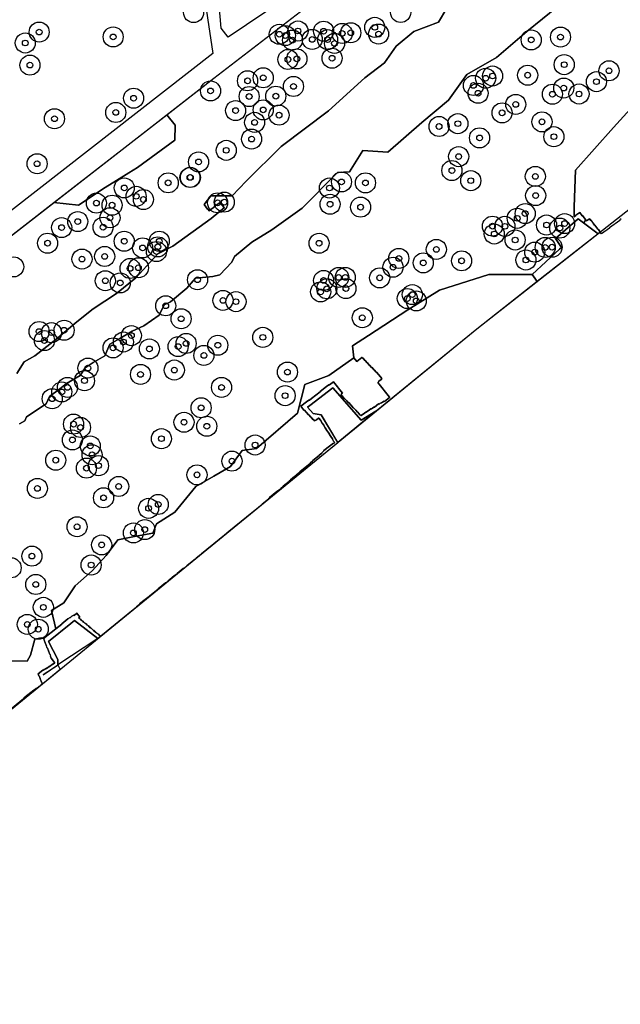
# Model space of a CAD drawing. Header units: inches. Extents: x 133161 to 134727, y 414457 to 415906.
# Tile 27 of 37: x 134287 to 134391, y 415275 to 415446. Entities that reach past the tile are written whole.
import ezdxf

# ---------------------------------------------------------------- set-up
doc = ezdxf.new("R2010")
doc.units = ezdxf.units.IN
doc.header["$MEASUREMENT"] = 0
doc.header["$PDMODE"] = 33
doc.header["$PDSIZE"] = -3
for name, color, linetype in [('Niet gedetecteerde gebieden (D-gebied) (ca. 6.258 m2)', 1, 'Continuous'), ('Onderzoeksgebied Genderensche Uiterwaard (ca. 421.775 m2)', 5, 'Continuous'), ('Significante objecten binnen onderzoeksgebied GUW', 3, 'Continuous'), ('Veiligheidsmarge objecten GUW', 6, 'Continuous'), ('Verstoorde gebieden (C-gebied) (ca. 31.643 m2)', 40, 'Continuous'), ('Vrijgegeven gebieden (A+B gebied) (ca. 383.874 m2)', 3, 'Continuous')]:
    doc.layers.add(name, color=color, linetype=linetype)

msp = doc.modelspace()

# ---------------------------------------------------------------- linework, layer by layer
at = {"layer": 'Niet gedetecteerde gebieden (D-gebied) (ca. 6.258 m2)'}
for points in [[(134295.46, 415341), (134296.1, 415341.51), (134300.18, 415338.36), (134293.21, 415333.76), (134293.17, 415334.69), (134291.53, 415337.86)], [(134293.21, 415333.76), (134293.22, 415333.73), (134290.62, 415332.04)]]:
    msp.add_lwpolyline(points, close=True, dxfattribs=at)
for points in [[(134381.09, 415406.6, 0), (134380.03, 415408.14, 0), (134383.97, 415411.6, 0), (134387.44, 415408.98, 0), (134376.84, 415400.66, 0), (134375.94, 415401.89, 0), (134380.74, 415406.29, 0)], [(134337.14, 415379.04, 0), (134341.14, 415382.13, 0), (134346.14, 415376.46, 0), (134348.67, 415378.06, 0), (134342.02, 415372.55, 0), (134339.12, 415377.42, 0), (134337.73, 415377.61, 0), (134336.72, 415378.72, 0)]]:
    msp.add_polyline3d(points, close=True, dxfattribs=at)
at = {"layer": 'Onderzoeksgebied Genderensche Uiterwaard (ca. 421.775 m2)'}
for points in [[(134506.29, 415502.3), (134366.27, 415392.36), (134210.53, 415265.09), (134192.49, 415250.81), (134191.22, 415249.8), (134190.21, 415249), (134190.21, 415249), (134186.88, 415246.35), (134187.25, 415246.73), (134166.3, 415271.5)], [(134315.74, 415470.47), (134320.24, 415440.44), (134285.44, 415413.32), (134276.71, 415406.84), (134275.12, 415409.75), (134268.64, 415450.05)], [(134147.88, 415299.02), (134167.36, 415314.68), (134181.64, 415326.83), (134265.04, 415393.08), (134320.39, 415436.16), (134350.66, 415459.44)], [(134332.67, 415449.91), (134322.88, 415443.3), (134321.69, 415444.89), (134320.9, 415453.75)]]:
    msp.add_lwpolyline(points, dxfattribs=at)
at = {"layer": 'Significante objecten binnen onderzoeksgebied GUW'}
for p in [(134348.48, 415445.01), (134289.93, 415444.19), (134302.84, 415443.33), (134331.83, 415443.8), (134332.88, 415443.57), (134335.09, 415444.37), (134339.56, 415444.33), (134342.8, 415443.94), (134344.3, 415444.07), (134349.15, 415443.84), (134380.89, 415443.31), (134287.51, 415442.28), (134334.13, 415442.79), (134337.57, 415442.91), (134340.26, 415442.86), (134341.46, 415442.21), (134375.78, 415442.81), (134288.32, 415438.42), (134333.34, 415439.4), (134334.89, 415439.51), (134341.03, 415439.62), (134381.54, 415438.5), (134369.04, 415436.52), (134375.16, 415436.66), (134389.35, 415437.43), (134326.29, 415435.68), (134329.02, 415436.21), (134334.3, 415434.7), (134365.7, 415434.87), (134367.83, 415436.12), (134387.16, 415435.53), (134319.83, 415433.91), (134326.57, 415432.94), (134331.22, 415433), (134366.51, 415433.51), (134379.48, 415433.34), (134381.46, 415434.41), (134384.12, 415433.38), (134306.41, 415432.64), (134373.08, 415431.56), (134303.3, 415430.16), (134324.2, 415430.48), (134329.02, 415430.61), (134331.78, 415429.69), (134370.7, 415430.09), (134292.6, 415429.06), (134327.52, 415428.43), (134362.98, 415428.2), (134377.66, 415428.52), (134359.7, 415427.71), (134326.99, 415425.52), (134366.77, 415425.72), (134379.74, 415425.93), (134322.58, 415423.55), (134289.57, 415421.21), (134317.74, 415421.52), (134363.12, 415422.45), (134361.94, 415420.02), (134312.44, 415417.88), (134316.24, 415418.82), (134316.32, 415418.82), (134342.68, 415418.04), (134346.86, 415417.87), (134365.24, 415418.26), (134376.5, 415419), (134304.78, 415416.99), (134340.58, 415416.98), (134299.91, 415414.34), (134306.85, 415415.52), (134308.12, 415414.97), (134321.06, 415414.39), (134322.23, 415414.51), (134340.68, 415414.14), (134376.56, 415415.65), (134302.65, 415413.98), (134346.01, 415413.64), (134374.73, 415412.51), (134296.66, 415411.11), (134302.29, 415411.79), (134373.34, 415411.69), (134381.61, 415410.77), (134293.85, 415410.07), (134301.08, 415410.13), (134369.02, 415410.32), (134369.34, 415408.95), (134371.19, 415410.29), (134378.46, 415410.52), (134380.77, 415409.98), (134291.4, 415407.35), (134304.77, 415407.68), (134310.89, 415407.69), (134338.76, 415407.33), (134372.98, 415407.91), (134307.98, 415406.53), (134310.4, 415405.89), (134310.63, 415406.71), (134359.23, 415406.27), (134376.39, 415405.79), (134378.22, 415406.62), (134379.42, 415406.65), (134297.4, 415404.58), (134301.36, 415405.04), (134352.68, 415404.7), (134356.95, 415403.91), (134363.64, 415404.27), (134374.86, 415404.42), (134305.8, 415402.94), (134307.25, 415403.07), (134351.67, 415403.16), (134301.47, 415400.8), (134304.07, 415400.41), (134317.56, 415400.97), (134339.56, 415400.85), (134342.19, 415401.37), (134343.34, 415401.38), (134349.34, 415401.3), (134339.04, 415398.85), (134340.12, 415399.39), (134343.45, 415399.44), (134322, 415397.37), (134324.27, 415397.15), (134354.17, 415397.69), (134355.04, 415398.38), (134355.73, 415397.27), (134312.01, 415396.43), (134314.7, 415394.17), (134346.31, 415394.35), (134289.92, 415391.93), (134292.08, 415391.74), (134294.28, 415392.16), (134290.85, 415390.37), (134304.63, 415390.11), (134306.02, 415391.22), (134328.95, 415390.92), (134302.82, 415389.08), (134309.16, 415388.9), (134314.18, 415389.31), (134315.57, 415389.86), (134321.1, 415389.54), (134318.67, 415387.77), (134298.44, 415385.56), (134313.51, 415385.22), (134333.25, 415384.87), (134297.84, 415383.36), (134307.61, 415384.46), (134293.88, 415381.4), (134294.87, 415382.19), (134321.75, 415382.19), (134292.2, 415380.21), (134332.84, 415380.75), (134318.19, 415378.63), (134295.93, 415375.78), (134297.14, 415375.2), (134315.2, 415376.1), (134319.18, 415375.41), (134295.73, 415373.02), (134311.26, 415373.24), (134298.85, 415371.98), (134327.6, 415372.14), (134292.82, 415369.49), (134299.16, 415370.43), (134298.18, 415368.1), (134300.28, 415368.53), (134323.57, 415369.33), (134317.47, 415366.93), (134289.62, 415364.57), (134303.8, 415364.91), (134301.16, 415362.93), (134309.02, 415361.09), (134310.7, 415361.77), (134296.54, 415357.88), (134308.36, 415357.38), (134306.37, 415356.8), (134300.83, 415354.7), (134288.67, 415352.75), (134299, 415351.2), (134289.34, 415347.81), (134290.66, 415343.82), (134287.86, 415340.84), (134289.77, 415340)]:
    msp.add_point(p, dxfattribs=at)
at = {"layer": 'Veiligheidsmarge objecten GUW', "color": 210, "linetype": 'Continuous', "lineweight": 25}
for centre in [(134316.88, 415447.58), (134353, 415447.6), (134289.93, 415444.19), (134331.83, 415443.8), (134335.09, 415444.37), (134339.56, 415444.33), (134342.8, 415443.94), (134344.3, 415444.07), (134348.48, 415445.01), (134349.15, 415443.84), (134287.51, 415442.28), (134302.84, 415443.33), (134332.88, 415443.57), (134334.13, 415442.79), (134337.57, 415442.91), (134340.26, 415442.86), (134341.46, 415442.21), (134375.78, 415442.81), (134380.89, 415443.31), (134333.34, 415439.4), (134334.89, 415439.51), (134341.03, 415439.62), (134288.32, 415438.42), (134381.54, 415438.5), (134389.35, 415437.43), (134326.29, 415435.68), (134329.02, 415436.21), (134367.83, 415436.12), (134369.04, 415436.52), (134375.16, 415436.66), (134387.16, 415435.53), (134319.83, 415433.91), (134334.3, 415434.7), (134365.7, 415434.87), (134366.51, 415433.51), (134381.46, 415434.41), (134384.12, 415433.38), (134306.41, 415432.64), (134326.57, 415432.94), (134331.22, 415433), (134379.48, 415433.34), (134303.3, 415430.16), (134324.2, 415430.48), (134329.02, 415430.61), (134370.7, 415430.09), (134373.08, 415431.56), (134292.6, 415429.06), (134327.52, 415428.43), (134331.78, 415429.69), (134377.66, 415428.52), (134359.7, 415427.71), (134362.98, 415428.2), (134326.99, 415425.52), (134366.77, 415425.72), (134379.74, 415425.93), (134322.58, 415423.55), (134317.74, 415421.52), (134363.12, 415422.45), (134289.57, 415421.21), (134361.94, 415420.02), (134316.24, 415418.82), (134316.32, 415418.82), (134342.68, 415418.04), (134365.24, 415418.26), (134376.5, 415419), (134304.78, 415416.99), (134312.44, 415417.88), (134340.58, 415416.98), (134346.86, 415417.87), (134306.85, 415415.52), (134308.12, 415414.97), (134322.23, 415414.51), (134376.56, 415415.65), (134299.91, 415414.34), (134302.65, 415413.98), (134321.06, 415414.39), (134340.68, 415414.14), (134346.01, 415413.64), (134296.66, 415411.11), (134302.29, 415411.79), (134373.34, 415411.69), (134374.73, 415412.51), (134293.85, 415410.07), (134301.08, 415410.13), (134369.02, 415410.32), (134371.19, 415410.29), (134378.46, 415410.52), (134380.77, 415409.98), (134381.61, 415410.77), (134304.77, 415407.68), (134310.89, 415407.69), (134369.34, 415408.95), (134372.98, 415407.91), (134291.4, 415407.35), (134307.98, 415406.53), (134310.4, 415405.89), (134310.63, 415406.71), (134338.76, 415407.33), (134359.23, 415406.27), (134378.22, 415406.62), (134379.42, 415406.65), (134297.4, 415404.58), (134301.36, 415405.04), (134352.68, 415404.7), (134363.64, 415404.27), (134374.86, 415404.42), (134376.39, 415405.79), (134285.48, 415403.22), (134305.8, 415402.94), (134307.25, 415403.07), (134351.67, 415403.16), (134356.95, 415403.91), (134301.47, 415400.8), (134317.56, 415400.97), (134339.56, 415400.85), (134342.19, 415401.37), (134343.34, 415401.38), (134349.34, 415401.3), (134304.07, 415400.41), (134340.12, 415399.39), (134343.45, 415399.44), (134322, 415397.37), (134339.04, 415398.85), (134354.17, 415397.69), (134355.04, 415398.38), (134312.01, 415396.43), (134324.27, 415397.15), (134355.73, 415397.27), (134314.7, 415394.17), (134346.31, 415394.35), (134294.28, 415392.16), (134289.92, 415391.93), (134292.08, 415391.74), (134306.02, 415391.22), (134328.95, 415390.92), (134290.85, 415390.37), (134302.82, 415389.08), (134304.63, 415390.11), (134309.16, 415388.9), (134314.18, 415389.31), (134315.57, 415389.86), (134321.1, 415389.54), (134318.67, 415387.77), (134298.44, 415385.56), (134307.61, 415384.46), (134313.51, 415385.22), (134333.25, 415384.87), (134294.87, 415382.19), (134297.84, 415383.36), (134321.75, 415382.19), (134292.2, 415380.21), (134293.88, 415381.4), (134332.84, 415380.75), (134318.19, 415378.63), (134295.93, 415375.78), (134297.14, 415375.2), (134315.2, 415376.1), (134319.18, 415375.41), (134311.26, 415373.24), (134295.73, 415373.02), (134298.85, 415371.98), (134327.6, 415372.14), (134299.16, 415370.43), (134292.82, 415369.49), (134298.18, 415368.1), (134300.28, 415368.53), (134323.57, 415369.33), (134317.47, 415366.93), (134303.8, 415364.91), (134289.62, 415364.57), (134301.16, 415362.93), (134310.7, 415361.77), (134309.02, 415361.09), (134296.54, 415357.88), (134306.37, 415356.8), (134308.36, 415357.38), (134300.83, 415354.7), (134288.67, 415352.75), (134299, 415351.2), (134285.04, 415350.72), (134289.34, 415347.81), (134290.66, 415343.82), (134287.86, 415340.84), (134289.77, 415340)]:
    msp.add_circle(centre, 1.75, dxfattribs=at)
at = {"layer": 'Verstoorde gebieden (C-gebied) (ca. 31.643 m2)'}
for points in [[(134286.05, 415384.6, 0), (134287.34, 415386.66, 0), (134289.2, 415387.71, 0), (134292.81, 415390.52, 0), (134296.53, 415393.62, 0), (134299.35, 415395.88, 0), (134303.42, 415398.59, 0), (134306.78, 415401.29, 0), (134310.65, 415405.5, 0), (134313.28, 415406.85, 0), (134319.92, 415411.66, 0), (134322.24, 415413.58, 0), (134322.21, 415413.62, 0), (134322.14, 415413.63, 0), (134321.7, 415414.24, 0), (134321.63, 415414.25, 0), (134321.49, 415414.45, 0), (134320.47, 415413.73, 0), (134320.46, 415413.66, 0), (134319.77, 415413.16, 0), (134319.76, 415413.09, 0), (134319.6, 415412.97, 0), (134319.39, 415413.26, 0), (134319.32, 415413.27, 0), (134318.72, 415414.11, 0), (134319.86, 415415.62, 0), (134323.62, 415415.61, 0), (134326.03, 415418.17, 0), (134332.14, 415424.2, 0), (134340.41, 415430.43, 0), (134346.73, 415436.2, 0), (134350.21, 415438.79, 0), (134352.24, 415441.73, 0), (134355.29, 415444.26, 0), (134359.59, 415445.89, 0), (134361.08, 415448.38, 0)], [(134380.49, 415448.71, 0), (134375, 415444.29, 0), (134369.75, 415439.76, 0), (134364.53, 415436.76, 0), (134361.33, 415432.31, 0), (134356.68, 415428.39, 0), (134350.77, 415423.25, 0), (134346.4, 415423.53, 0), (134344.08, 415419.82, 0), (134341.96, 415419.68, 0), (134335.83, 415413.47, 0), (134330.51, 415409.67, 0), (134327.03, 415407.51, 0), (134327.02, 415407.51, 0), (134324, 415405.01, 0), (134323.53, 415404.03, 0), (134321.48, 415401.84, 0), (134320.22, 415401.54, 0), (134317.23, 415401.25, 0), (134315.68, 415399.53, 0), (134312.82, 415397.11, 0), (134311.72, 415396.6, 0), (134310.87, 415394.79, 0), (134308.19, 415392.94, 0), (134306.16, 415391.98, 0), (134303.99, 415390.71, 0), (134302.27, 415389.74, 0), (134301.4, 415387.67, 0), (134299.33, 415386.52, 0), (134297.94, 415385.61, 0), (134297.09, 415384.26, 0), (134294.71, 415382.86, 0), (134293.52, 415381.95, 0), (134291.72, 415380.58, 0), (134291.14, 415379.33, 0), (134287.71, 415377.04, 0), (134287.42, 415376.36, 0), (134286.5, 415375.81, 0)], [(134391.49, 415411.58, 0), (134391.24, 415411.4, 0), (134391.23, 415411.33, 0), (134389.45, 415410.05, 0), (134389.43, 415409.98, 0), (134388.05, 415408.99, 0), (134387.83, 415409.29, 0), (134387.5, 415409.76, 0), (134387.43, 415409.77, 0), (134386.9, 415410.5, 0), (134386.83, 415410.51, 0), (134386.28, 415411.29, 0), (134386.21, 415411.3, 0), (134385.98, 415411.62, 0), (134385.45, 415411.24, 0), (134385.36, 415411.37, 0), (134385.29, 415411.38, 0), (134384.77, 415412.11, 0), (134384.7, 415412.12, 0), (134384.26, 415412.73, 0), (134383.57, 415412.23, 0), (134383.56, 415412.16, 0), (134383.28, 415411.97, 0), (134383.25, 415413.68, 0), (134383.48, 415420.09, 0), (134390.12, 415427.52, 0), (134395.4, 415433.3, 0)], [(134284.6, 415334.49, 0), (134287.83, 415334.41, 0), (134288.44, 415335.49, 0), (134289.16, 415338.24, 0), (134290.3, 415338.5, 0), (134290.69, 415338.36, 0), (134290.74, 415338.31, 0), (134290.73, 415338.24, 0), (134290.79, 415338.16, 0), (134290.78, 415338.09, 0), (134290.88, 415337.97, 0), (134290.87, 415337.9, 0), (134290.93, 415337.82, 0), (134290.92, 415337.75, 0), (134290.99, 415337.67, 0), (134290.98, 415337.6, 0), (134291.04, 415337.53, 0), (134291.03, 415337.46, 0), (134291.1, 415337.38, 0), (134291.09, 415337.31, 0), (134291.15, 415337.23, 0), (134291.14, 415337.16, 0), (134291.24, 415337.04, 0), (134291.23, 415336.97, 0), (134291.29, 415336.89, 0), (134291.28, 415336.82, 0), (134291.38, 415336.71, 0), (134291.37, 415336.64, 0), (134291.43, 415336.56, 0), (134291.43, 415336.49, 0), (134291.49, 415336.41, 0), (134291.48, 415336.34, 0), (134291.54, 415336.26, 0), (134291.54, 415336.19, 0), (134291.6, 415336.11, 0), (134291.59, 415336.04, 0), (134291.68, 415335.93, 0), (134291.68, 415335.86, 0), (134291.74, 415335.78, 0), (134291.73, 415335.71, 0), (134291.82, 415335.59, 0), (134291.82, 415335.52, 0), (134291.88, 415335.44, 0), (134291.87, 415335.37, 0), (134291.93, 415335.29, 0), (134291.93, 415335.22, 0), (134291.99, 415335.15, 0), (134291.98, 415335.08, 0), (134292.04, 415335, 0), (134292.04, 415334.93, 0), (134292.6, 415334.22, 0), (134292.58, 415334.08, 0), (134292.43, 415333.96, 0), (134292.36, 415333.97, 0), (134291.73, 415333.47, 0), (134291.66, 415333.47, 0), (134291.39, 415333.25, 0), (134291.32, 415333.26, 0), (134291.09, 415333.08, 0), (134291.02, 415333.08, 0), (134290.86, 415332.96, 0), (134290.79, 415332.97, 0), (134290.63, 415332.84, 0), (134290.56, 415332.85, 0), (134289.78, 415332.22, 0), (134289.78, 415332.15, 0), (134289.84, 415332.07, 0), (134289.83, 415332, 0), (134289.89, 415331.93, 0), (134289.88, 415331.86, 0), (134289.98, 415331.74, 0), (134289.97, 415331.67, 0), (134290.03, 415331.59, 0), (134290.03, 415331.52, 0), (134290.09, 415331.44, 0), (134290.08, 415331.37, 0), (134290.17, 415331.25, 0), (134290.17, 415331.18, 0), (134290.23, 415331.11, 0), (134290.22, 415331.04, 0), (134290.28, 415330.96, 0), (134290.28, 415330.89, 0), (134290.34, 415330.81, 0), (134290.33, 415330.74, 0), (134290.43, 415330.62, 0), (134290.42, 415330.55, 0), (134290.45, 415330.51, 0), (134290.44, 415330.44, 0), (134290.21, 415330.26, 0), (134290.2, 415330.2, 0), (134290.2, 415330.18, 0), (134290.08, 415330.09, 0), (134290.07, 415330.09, 0), (134290.01, 415330.1, 0), (134289.47, 415329.66, 0), (134289.4, 415329.67, 0), (134289.04, 415329.39, 0), (134288.97, 415329.39, 0), (134287.41, 415328.14, 0), (134287.41, 415328.07, 0), (134287.21, 415327.92, 0), (134287.2, 415327.85, 0), (134281.94, 415323.62, 0)]]:
    msp.add_polyline3d(points, dxfattribs=at)
for points in [[(134305.57, 415419.63, 0), (134303.43, 415418.29, 0), (134301.46, 415417.05, 0), (134296.77, 415414, 0), (134292.48, 415414.44, 0), (134312.18, 415429.76, 0), (134313.63, 415427.95, 0), (134313.6, 415425.34, 0), (134307.08, 415420.58, 0)], [(134385.98, 415411.62, 0), (134386.6, 415410.84, 0), (134386.83, 415410.51, 0), (134386.9, 415410.5, 0), (134387.43, 415409.77, 0), (134387.5, 415409.76, 0), (134387.83, 415409.29, 0), (134387.44, 415408.98, 0), (134384.91, 415410.89, 0), (134385.29, 415411.38, 0), (134385.36, 415411.37, 0), (134385.45, 415411.24, 0)], [(134375.94, 415401.89, 0), (134375.98, 415401.83, 0), (134376.84, 415400.66, 0), (134366.27, 415392.36, 0), (134348.74, 415378.03, 0), (134348.67, 415378.06, 0), (134346.14, 415376.46, 0), (134341.14, 415382.13, 0), (134337.14, 415379.04, 0), (134336.72, 415378.72, 0), (134337.73, 415377.61, 0), (134339.12, 415377.42, 0), (134342.02, 415372.54, 0), (134328.85, 415361.78, 0), (134328.85, 415361.82, 0), (134329.94, 415362.7, 0), (134329.95, 415362.77, 0), (134330.11, 415362.89, 0), (134330.11, 415362.96, 0), (134331.4, 415364, 0), (134332.1, 415364.49, 0), (134332.1, 415364.56, 0), (134332.49, 415364.87, 0), (134332.5, 415364.94, 0), (134333.52, 415365.76, 0), (134333.52, 415365.83, 0), (134333.76, 415366.01, 0), (134333.76, 415366.08, 0), (134334.47, 415366.65, 0), (134334.77, 415366.83, 0), (134334.78, 415366.9, 0), (134335.4, 415367.4, 0), (134335.41, 415367.47, 0), (134337.2, 415368.91, 0), (134337.21, 415368.98, 0), (134337.68, 415369.35, 0), (134337.69, 415369.42, 0), (134338.78, 415370.3, 0), (134338.79, 415370.37, 0), (134339.22, 415370.71, 0), (134339.22, 415370.78, 0), (134339.61, 415371.1, 0), (134339.62, 415371.17, 0), (134340.56, 415371.92, 0), (134341.29, 415372.44, 0), (134341.36, 415372.43, 0), (134341.48, 415372.53, 0), (134341.49, 415372.6, 0), (134341.3, 415372.83, 0), (134341.09, 415373.17, 0), (134341.1, 415373.24, 0), (134340.81, 415373.6, 0), (134340.57, 415373.98, 0), (134340.58, 415374.05, 0), (134340.33, 415374.36, 0), (134340.09, 415374.74, 0), (134340.09, 415374.81, 0), (134339.81, 415375.16, 0), (134339.57, 415375.55, 0), (134339.58, 415375.62, 0), (134339.33, 415375.93, 0), (134339.05, 415376.35, 0), (134339.06, 415376.42, 0), (134338.75, 415376.81, 0), (134338.68, 415376.82, 0), (134338.33, 415376.54, 0), (134337.98, 415376.33, 0), (134337.77, 415376.6, 0), (134337.7, 415376.61, 0), (134337.38, 415377, 0), (134337.31, 415377, 0), (134337, 415377.39, 0), (134336.93, 415377.4, 0), (134336.59, 415377.83, 0), (134336.51, 415377.84, 0), (134336.2, 415378.23, 0), (134336.13, 415378.24, 0), (134335.6, 415378.9, 0), (134336.58, 415379.68, 0), (134337, 415379.96, 0), (134337.07, 415379.95, 0), (134337.42, 415380.23, 0), (134338.97, 415381.41, 0), (134338.98, 415381.48, 0), (134340.07, 415382.36, 0), (134340.49, 415382.63, 0), (134340.56, 415382.62, 0), (134341.26, 415383.18, 0), (134342.86, 415381.2, 0), (134342.7, 415381.07, 0), (134342.7, 415381, 0), (134342.62, 415380.94, 0), (134342.61, 415380.87, 0), (134342.73, 415380.71, 0), (134342.8, 415380.7, 0), (134343.15, 415380.27, 0), (134343.22, 415380.27, 0), (134343.53, 415379.88, 0), (134343.6, 415379.87, 0), (134343.92, 415379.48, 0), (134343.99, 415379.47, 0), (134344.3, 415379.08, 0), (134344.37, 415379.07, 0), (134344.71, 415378.64, 0), (134344.78, 415378.64, 0), (134345.1, 415378.25, 0), (134345.17, 415378.24, 0), (134345.48, 415377.85, 0), (134345.55, 415377.84, 0), (134345.89, 415377.41, 0), (134345.96, 415377.4, 0), (134346.06, 415377.29, 0), (134346.13, 415377.28, 0), (134346.67, 415377.72, 0), (134346.94, 415377.87, 0), (134347.01, 415377.86, 0), (134347.56, 415378.3, 0), (134347.82, 415378.45, 0), (134347.89, 415378.44, 0), (134348.09, 415378.59, 0), (134348.35, 415378.74, 0), (134348.42, 415378.73, 0), (134349.12, 415379.3, 0), (134349.26, 415379.28, 0), (134349.38, 415379.38, 0), (134349.61, 415379.49, 0), (134349.68, 415379.49, 0), (134349.83, 415379.61, 0), (134350.1, 415379.76, 0), (134350.17, 415379.75, 0), (134351.03, 415380.44, 0), (134351.03, 415380.51, 0), (134349, 415383.05, 0), (134349.2, 415383.2, 0), (134349.2, 415383.27, 0), (134349.59, 415383.59, 0), (134349.72, 415383.75, 0), (134349.19, 415384.41, 0), (134349.12, 415384.42, 0), (134348.77, 415384.85, 0), (134348.7, 415384.86, 0), (134348.39, 415385.25, 0), (134348.32, 415385.25, 0), (134348.01, 415385.64, 0), (134347.94, 415385.65, 0), (134347.59, 415386.08, 0), (134347.52, 415386.09, 0), (134347.21, 415386.48, 0), (134347.14, 415386.49, 0), (134346.83, 415386.88, 0), (134346.76, 415386.88, 0), (134346.44, 415387.27, 0), (134346.37, 415387.28, 0), (134346.28, 415387.4, 0), (134346.21, 415387.41, 0), (134345.35, 415386.72, 0), (134344.86, 415387.34, 0), (134344.59, 415389.45, 0), (134347.4, 415391.25, 0), (134354.28, 415395.7, 0), (134359.75, 415399.18, 0), (134368.41, 415401.89, 0)], [(134320.39, 415366.71, 0), (134322.61, 415368.01, 0), (134323.29, 415368.4, 0), (134325.36, 415371.19, 0), (134327.84, 415371.54, 0), (134335.01, 415377.69, 0), (134336.26, 415382.72, 0), (134340.48, 415384.24, 0), (134344.86, 415387.34, 0), (134345.35, 415386.72, 0), (134346.21, 415387.41, 0), (134346.28, 415387.4, 0), (134346.37, 415387.28, 0), (134346.44, 415387.27, 0), (134346.76, 415386.88, 0), (134346.83, 415386.88, 0), (134347.14, 415386.49, 0), (134347.21, 415386.48, 0), (134347.52, 415386.09, 0), (134347.59, 415386.08, 0), (134347.94, 415385.65, 0), (134348.01, 415385.64, 0), (134348.32, 415385.25, 0), (134348.39, 415385.25, 0), (134348.7, 415384.86, 0), (134348.77, 415384.85, 0), (134349.12, 415384.42, 0), (134349.19, 415384.41, 0), (134349.72, 415383.75, 0), (134349.59, 415383.59, 0), (134349.2, 415383.27, 0), (134349.2, 415383.2, 0), (134349, 415383.05, 0), (134351.03, 415380.51, 0), (134351.03, 415380.44, 0), (134350.17, 415379.75, 0), (134350.1, 415379.76, 0), (134349.83, 415379.61, 0), (134349.68, 415379.49, 0), (134349.61, 415379.49, 0), (134349.38, 415379.38, 0), (134349.26, 415379.28, 0), (134349.12, 415379.3, 0), (134348.42, 415378.73, 0), (134348.35, 415378.74, 0), (134348.09, 415378.59, 0), (134347.89, 415378.44, 0), (134347.82, 415378.45, 0), (134347.56, 415378.3, 0), (134347.01, 415377.86, 0), (134346.94, 415377.87, 0), (134346.67, 415377.72, 0), (134346.13, 415377.28, 0), (134346.06, 415377.29, 0), (134345.96, 415377.4, 0), (134345.89, 415377.41, 0), (134345.55, 415377.84, 0), (134345.48, 415377.85, 0), (134345.17, 415378.24, 0), (134345.1, 415378.25, 0), (134344.78, 415378.64, 0), (134344.71, 415378.64, 0), (134344.37, 415379.07, 0), (134344.3, 415379.08, 0), (134343.99, 415379.47, 0), (134343.92, 415379.48, 0), (134343.6, 415379.87, 0), (134343.53, 415379.88, 0), (134343.22, 415380.27, 0), (134343.15, 415380.27, 0), (134342.8, 415380.7, 0), (134342.73, 415380.71, 0), (134342.61, 415380.87, 0), (134342.62, 415380.94, 0), (134342.7, 415381, 0), (134342.7, 415381.07, 0), (134342.86, 415381.2, 0), (134341.26, 415383.18, 0), (134340.56, 415382.62, 0), (134340.49, 415382.63, 0), (134340.07, 415382.36, 0), (134338.98, 415381.48, 0), (134338.97, 415381.41, 0), (134337.42, 415380.23, 0), (134337.07, 415379.95, 0), (134337, 415379.96, 0), (134336.58, 415379.68, 0), (134335.6, 415378.9, 0), (134336.13, 415378.24, 0), (134336.2, 415378.23, 0), (134336.51, 415377.84, 0), (134336.59, 415377.83, 0), (134336.93, 415377.4, 0), (134337, 415377.39, 0), (134337.31, 415377, 0), (134337.38, 415377, 0), (134337.7, 415376.61, 0), (134337.77, 415376.6, 0), (134337.98, 415376.33, 0), (134338.33, 415376.54, 0), (134338.68, 415376.82, 0), (134338.75, 415376.81, 0), (134339.06, 415376.42, 0), (134339.05, 415376.35, 0), (134339.33, 415375.93, 0), (134339.58, 415375.62, 0), (134339.57, 415375.55, 0), (134339.81, 415375.16, 0), (134340.09, 415374.81, 0), (134340.09, 415374.74, 0), (134340.33, 415374.36, 0), (134340.58, 415374.05, 0), (134340.57, 415373.98, 0), (134340.81, 415373.6, 0), (134341.1, 415373.24, 0), (134341.09, 415373.17, 0), (134341.3, 415372.83, 0), (134341.49, 415372.6, 0), (134341.48, 415372.53, 0), (134341.36, 415372.43, 0), (134341.29, 415372.44, 0), (134340.56, 415371.92, 0), (134339.62, 415371.17, 0), (134339.61, 415371.1, 0), (134339.22, 415370.78, 0), (134339.22, 415370.71, 0), (134338.79, 415370.37, 0), (134338.78, 415370.3, 0), (134337.69, 415369.42, 0), (134337.68, 415369.35, 0), (134337.21, 415368.98, 0), (134337.2, 415368.91, 0), (134335.41, 415367.47, 0), (134335.4, 415367.4, 0), (134334.78, 415366.9, 0), (134334.77, 415366.83, 0), (134334.47, 415366.65, 0), (134333.76, 415366.08, 0), (134333.76, 415366.01, 0), (134333.52, 415365.83, 0), (134333.52, 415365.76, 0), (134332.5, 415364.94, 0), (134332.49, 415364.87, 0), (134332.1, 415364.56, 0), (134332.1, 415364.49, 0), (134331.4, 415364, 0), (134330.11, 415362.96, 0), (134330.11, 415362.89, 0), (134329.95, 415362.77, 0), (134329.94, 415362.7, 0), (134328.85, 415361.82, 0), (134328.85, 415361.78, 0), (134327.28, 415360.5, 0), (134327.01, 415360.28, 0), (134327.01, 415360.28, 0), (134323.02, 415357.02, 0), (134322.28, 415356.43, 0), (134322.28, 415356.41, 0), (134318.27, 415353.13, 0), (134318.14, 415353.04, 0), (134317.32, 415352.38, 0), (134317.32, 415352.36, 0), (134316.94, 415352.05, 0), (134316.62, 415351.82, 0), (134315.68, 415351.07, 0), (134315.68, 415351.02, 0), (134315.68, 415351, 0), (134315.55, 415350.91, 0), (134315.06, 415350.57, 0), (134314.01, 415349.73, 0), (134314, 415349.66, 0), (134313.5, 415349.32, 0), (134312.37, 415348.41, 0), (134312.36, 415348.34, 0), (134311.98, 415348.1, 0), (134310.69, 415347.07, 0), (134310.68, 415347, 0), (134309.16, 415345.78, 0), (134309.15, 415345.71, 0), (134308.42, 415345.18, 0), (134307.45, 415344.4, 0), (134307.44, 415344.33, 0), (134306.93, 415343.92, 0), (134306.92, 415343.86, 0), (134306.34, 415343.38, 0), (134300.7, 415338.78, 0), (134300.61, 415338.79, 0), (134300.48, 415338.94, 0), (134300.41, 415338.95, 0), (134300.28, 415339.11, 0), (134300.21, 415339.11, 0), (134300.09, 415339.27, 0), (134300.02, 415339.28, 0), (134299.89, 415339.43, 0), (134299.82, 415339.44, 0), (134299.7, 415339.6, 0), (134299.63, 415339.61, 0), (134299.5, 415339.76, 0), (134299.43, 415339.77, 0), (134299.31, 415339.92, 0), (134299.24, 415339.93, 0), (134299.11, 415340.09, 0), (134299.04, 415340.1, 0), (134298.92, 415340.25, 0), (134298.85, 415340.26, 0), (134298.72, 415340.42, 0), (134298.65, 415340.42, 0), (134298.53, 415340.58, 0), (134298.46, 415340.59, 0), (134298.33, 415340.74, 0), (134298.26, 415340.75, 0), (134298.14, 415340.91, 0), (134298.06, 415340.91, 0), (134297.94, 415341.07, 0), (134297.87, 415341.08, 0), (134297.74, 415341.23, 0), (134297.67, 415341.24, 0), (134297.55, 415341.4, 0), (134297.48, 415341.41, 0), (134297.38, 415341.52, 0), (134297.31, 415341.53, 0), (134297.16, 415341.73, 0), (134297.09, 415341.73, 0), (134296.96, 415341.89, 0), (134296.89, 415341.9, 0), (134296.86, 415341.94, 0), (134296.87, 415342.01, 0), (134297.02, 415342.13, 0), (134296.49, 415342.79, 0), (134296.03, 415342.42, 0), (134295.95, 415342.43, 0), (134295.65, 415342.25, 0), (134295.42, 415342.06, 0), (134295.35, 415342.07, 0), (134294.92, 415341.79, 0), (134293.87, 415340.95, 0), (134293.86, 415340.88, 0), (134292.86, 415340.08, 0), (134292.06, 415343.26, 0), (134294.24, 415344.6, 0), (134296.23, 415347.55, 0), (134299.15, 415350.21, 0), (134301.63, 415352.86, 0), (134303.63, 415355.58, 0), (134306.86, 415356.21, 0), (134309.79, 415356.73, 0), (134310.43, 415358.36, 0), (134313.59, 415360.44, 0), (134317.25, 415364.88, 0)], [(134299.43, 415339.77, 0), (134300.09, 415339.27, 0), (134300.21, 415339.11, 0), (134300.28, 415339.11, 0), (134300.41, 415338.95, 0), (134300.48, 415338.94, 0), (134300.61, 415338.79, 0), (134300.7, 415338.78, 0), (134300.18, 415338.36, 0), (134296.1, 415341.51, 0), (134295.46, 415341, 0), (134291.53, 415337.86, 0), (134293.17, 415334.69, 0), (134293.21, 415333.76, 0), (134293.58, 415332.96, 0), (134290.2, 415330.2, 0), (134290.21, 415330.26, 0), (134290.44, 415330.44, 0), (134290.45, 415330.51, 0), (134290.42, 415330.55, 0), (134290.43, 415330.62, 0), (134290.33, 415330.74, 0), (134290.34, 415330.81, 0), (134290.28, 415330.89, 0), (134290.28, 415330.96, 0), (134290.22, 415331.04, 0), (134290.23, 415331.11, 0), (134290.17, 415331.18, 0), (134290.17, 415331.25, 0), (134290.08, 415331.37, 0), (134290.09, 415331.44, 0), (134290.03, 415331.52, 0), (134290.03, 415331.59, 0), (134289.97, 415331.67, 0), (134289.98, 415331.74, 0), (134289.88, 415331.86, 0), (134289.89, 415331.93, 0), (134289.83, 415332, 0), (134289.84, 415332.07, 0), (134289.78, 415332.15, 0), (134289.78, 415332.22, 0), (134290.56, 415332.85, 0), (134290.63, 415332.84, 0), (134290.79, 415332.97, 0), (134290.86, 415332.96, 0), (134291.02, 415333.08, 0), (134291.09, 415333.08, 0), (134291.32, 415333.26, 0), (134291.39, 415333.25, 0), (134291.66, 415333.47, 0), (134291.73, 415333.47, 0), (134292.36, 415333.97, 0), (134292.43, 415333.96, 0), (134292.58, 415334.08, 0), (134292.6, 415334.22, 0), (134292.04, 415334.93, 0), (134292.04, 415335, 0), (134291.98, 415335.08, 0), (134291.99, 415335.15, 0), (134291.93, 415335.22, 0), (134291.93, 415335.29, 0), (134291.87, 415335.37, 0), (134291.88, 415335.44, 0), (134291.82, 415335.52, 0), (134291.82, 415335.59, 0), (134291.73, 415335.71, 0), (134291.74, 415335.78, 0), (134291.68, 415335.86, 0), (134291.68, 415335.93, 0), (134291.59, 415336.04, 0), (134291.6, 415336.11, 0), (134291.54, 415336.19, 0), (134291.54, 415336.26, 0), (134291.48, 415336.34, 0), (134291.49, 415336.41, 0), (134291.43, 415336.49, 0), (134291.43, 415336.56, 0), (134291.37, 415336.64, 0), (134291.38, 415336.71, 0), (134291.28, 415336.82, 0), (134291.29, 415336.89, 0), (134291.23, 415336.97, 0), (134291.24, 415337.04, 0), (134291.14, 415337.16, 0), (134291.15, 415337.23, 0), (134291.09, 415337.31, 0), (134291.1, 415337.38, 0), (134291.03, 415337.46, 0), (134291.04, 415337.53, 0), (134290.98, 415337.6, 0), (134290.99, 415337.67, 0), (134290.92, 415337.75, 0), (134290.93, 415337.82, 0), (134290.87, 415337.9, 0), (134290.88, 415337.97, 0), (134290.78, 415338.09, 0), (134290.79, 415338.16, 0), (134290.73, 415338.24, 0), (134290.74, 415338.31, 0), (134290.69, 415338.36, 0), (134292.86, 415340.08, 0), (134293.86, 415340.88, 0), (134293.87, 415340.95, 0), (134294.92, 415341.79, 0), (134295.35, 415342.07, 0), (134295.42, 415342.06, 0), (134295.65, 415342.25, 0), (134295.95, 415342.43, 0), (134296.03, 415342.42, 0), (134296.49, 415342.79, 0), (134297.02, 415342.13, 0), (134296.87, 415342.01, 0), (134296.86, 415341.94, 0), (134296.89, 415341.9, 0), (134296.96, 415341.89, 0), (134297.09, 415341.73, 0), (134297.16, 415341.73, 0), (134297.31, 415341.53, 0), (134297.38, 415341.52, 0), (134297.48, 415341.41, 0), (134297.55, 415341.4, 0), (134297.67, 415341.24, 0), (134297.74, 415341.23, 0), (134297.87, 415341.08, 0), (134297.94, 415341.07, 0), (134298.06, 415340.91, 0), (134298.14, 415340.91, 0), (134298.26, 415340.75, 0), (134298.33, 415340.74, 0), (134298.46, 415340.59, 0), (134298.53, 415340.58, 0), (134298.65, 415340.42, 0), (134298.72, 415340.42, 0), (134298.85, 415340.26, 0), (134298.92, 415340.25, 0), (134299.04, 415340.1, 0), (134299.11, 415340.09, 0), (134299.24, 415339.93, 0), (134299.31, 415339.92, 0)]]:
    msp.add_polyline3d(points, close=True, dxfattribs=at)
at = {"layer": 'Vrijgegeven gebieden (A+B gebied) (ca. 383.874 m2)'}
for points in [[(134315.74, 415470.47), (134320.24, 415440.44), (134285.44, 415413.32), (134276.71, 415406.84), (134275.12, 415409.75), (134268.64, 415450.05)], [(134265.04, 415393.08), (134292.48, 415414.44), (134296.77, 415414), (134301.46, 415417.05), (134303.43, 415418.29), (134305.57, 415419.63), (134307.08, 415420.58), (134313.6, 415425.34), (134313.63, 415427.95), (134312.18, 415429.76), (134320.39, 415436.16), (134350.66, 415459.44)], [(134332.67, 415449.91), (134322.88, 415443.3), (134321.69, 415444.89), (134320.9, 415453.75)], [(134361.08, 415448.38), (134359.59, 415445.89), (134355.29, 415444.26), (134352.24, 415441.73), (134350.21, 415438.79), (134346.73, 415436.2), (134340.41, 415430.43), (134332.14, 415424.2), (134326.03, 415418.17), (134323.62, 415415.61), (134319.86, 415415.62), (134318.72, 415414.11), (134319.32, 415413.27), (134319.39, 415413.26), (134319.6, 415412.97), (134319.76, 415413.09), (134319.77, 415413.16), (134320.46, 415413.66), (134320.47, 415413.73), (134321.49, 415414.45), (134321.63, 415414.25), (134321.7, 415414.24), (134322.14, 415413.63), (134322.21, 415413.62), (134322.24, 415413.58), (134319.92, 415411.66), (134313.28, 415406.85), (134310.65, 415405.5), (134306.78, 415401.29), (134303.42, 415398.59), (134299.35, 415395.88), (134296.53, 415393.62), (134292.81, 415390.52), (134289.2, 415387.71), (134287.34, 415386.66), (134286.05, 415384.6)], [(134286.5, 415375.81), (134287.42, 415376.36), (134287.71, 415377.04), (134291.14, 415379.33), (134291.72, 415380.58), (134293.52, 415381.95), (134294.71, 415382.86), (134297.09, 415384.26), (134297.94, 415385.61), (134299.33, 415386.52), (134301.4, 415387.67), (134302.27, 415389.74), (134303.99, 415390.71), (134306.16, 415391.98), (134308.19, 415392.94), (134310.87, 415394.79), (134311.72, 415396.6), (134312.82, 415397.11), (134315.68, 415399.53), (134317.23, 415401.25), (134320.22, 415401.54), (134321.48, 415401.84), (134323.53, 415404.03), (134324, 415405.01), (134327.02, 415407.51), (134327.03, 415407.51), (134330.51, 415409.67), (134335.83, 415413.47), (134341.96, 415419.68), (134344.08, 415419.82), (134346.4, 415423.53), (134350.77, 415423.25), (134356.68, 415428.39), (134361.33, 415432.31), (134364.53, 415436.76), (134369.75, 415439.76), (134375, 415444.29), (134380.49, 415448.71)], [(134395.4, 415433.3), (134390.12, 415427.52), (134383.48, 415420.09), (134383.25, 415413.68), (134383.28, 415411.97), (134383.56, 415412.16), (134383.57, 415412.23), (134384.26, 415412.73), (134384.7, 415412.12), (134384.77, 415412.11), (134385.29, 415411.38), (134384.91, 415410.89), (134383.97, 415411.6), (134380.03, 415408.14), (134381.09, 415406.6), (134380.74, 415406.29), (134375.94, 415401.89), (134368.41, 415401.89), (134359.75, 415399.18), (134354.28, 415395.7), (134347.4, 415391.25), (134344.59, 415389.45), (134344.86, 415387.34), (134340.48, 415384.24), (134336.26, 415382.72), (134335.01, 415377.69), (134327.84, 415371.54), (134325.36, 415371.19), (134323.29, 415368.4), (134322.61, 415368.01), (134320.39, 415366.71), (134317.25, 415364.88), (134313.59, 415360.44), (134310.43, 415358.36), (134309.79, 415356.73), (134306.86, 415356.21), (134303.63, 415355.58), (134301.63, 415352.86), (134299.15, 415350.21), (134296.23, 415347.55), (134294.24, 415344.6), (134292.06, 415343.26), (134292.86, 415340.08), (134290.69, 415338.36), (134290.3, 415338.5), (134289.16, 415338.24), (134288.44, 415335.49), (134287.83, 415334.41), (134284.6, 415334.49)]]:
    msp.add_lwpolyline(points, dxfattribs=at)

doc.saveas('drawing.dxf')
